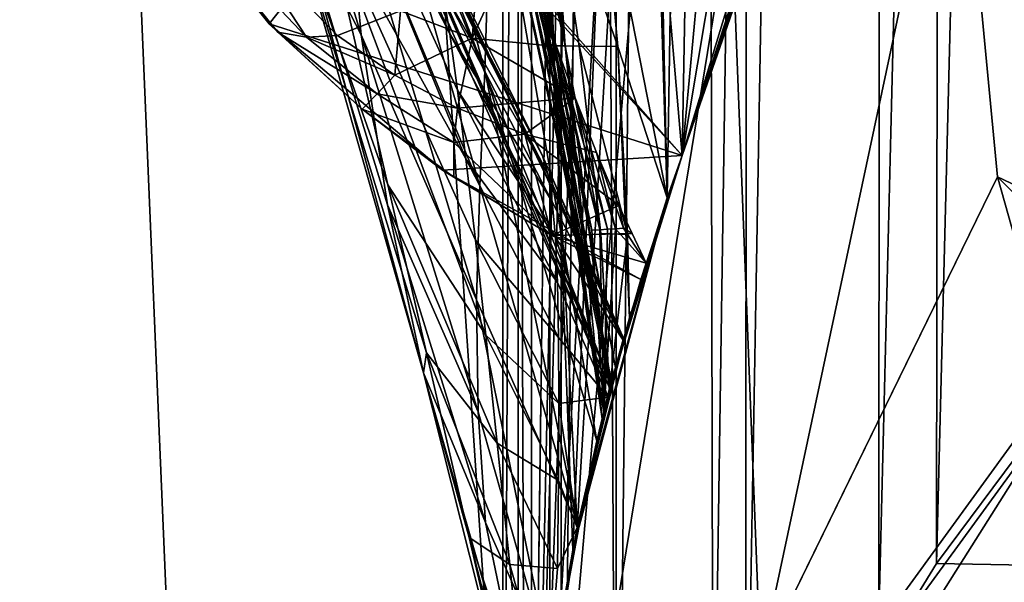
# Model space of a CAD drawing. Header units: metres. Extents: x -1004 to 0, y -808 to 0.
# Tile 4 of 160: x -978 to -926, y -711 to -681. Entities that reach past the tile are written whole.
import ezdxf

# ---------------------------------------------------------------- set-up
doc = ezdxf.new("R2010")
doc.units = ezdxf.units.M

msp = doc.modelspace()

# ---------------------------------------------------------------- linework, layer by layer
at = {"layer": 'None01'}
for points in [[(-951.527527, -65.543846, 163.059708), (-951.527527, -738.401428, 163.059708), (-998.527222, -35.401562, 163.059708)], [(-951.527527, -738.401428, 163.059708), (-968.598267, -746.330383, 163.059708), (-998.527222, -35.401562, 163.059708)], [(-998.527222, -35.401562, 163.059708), (-968.598267, -746.330383, 163.059708), (-998.527222, -789.40155, 163.059708)], [(-998.527222, -789.40155, 2063.059814), (-968.598267, -746.330383, 2063.059814), (-998.527222, -35.401562, 2063.059814)], [(-968.598267, -746.330383, 2063.059814), (-951.527527, -738.401428, 2063.059814), (-998.527222, -35.401562, 2063.059814)], [(-998.527222, -35.401562, 2063.059814), (-951.527527, -738.401428, 2063.059814), (-951.527527, -65.543846, 2063.059814)], [(-951.527527, -65.543846, 163.059708), (-951.527527, -397.134613, 182.490646), (-951.527527, -738.401428, 163.059708)], [(-951.527527, -738.401428, 2063.059814), (-951.527527, -431.996094, 2043.136353), (-951.527527, -65.543846, 2063.059814)], [(-951.527527, -397.134613, 182.490646), (-951.527527, -480.472168, 184.010544), (-951.527527, -738.401428, 163.059708)], [(-951.527527, -499.19046, 2041.009888), (-951.527527, -431.996094, 2043.136353), (-951.527527, -738.401428, 2063.059814)], [(-951.527527, -738.401428, 163.059708), (-951.527527, -480.472168, 184.010544), (-951.527527, -563.606934, 188.996094)], [(-951.527527, -566.275391, 2036.626343), (-951.527527, -499.19046, 2041.009888), (-951.527527, -738.401428, 2063.059814)], [(-951.527527, -563.606934, 188.996094), (-951.527527, -646.323792, 197.421463), (-951.527527, -738.401428, 163.059708)], [(-951.527527, -738.401428, 2063.059814), (-951.527527, -633.17511, 2029.990601), (-951.527527, -566.275391, 2036.626343)], [(-964.62561, -681.711304, 618.512451), (-972.051208, -672.37677, 618.317993), (-925.99292, -632.988098, 619.524048)], [(-942.899048, -688.625427, 619.08136), (-964.62561, -681.711304, 618.512451), (-925.99292, -632.988098, 619.524048)], [(-961.274902, -667.873474, 1565.597046), (-925.992859, -632.987915, 1566.520996), (-942.899048, -688.625427, 1566.078247)], [(-942.899048, -688.625427, 659.73877), (-925.992859, -632.987915, 659.296082), (-959.90802, -670.063599, 660.184204)], [(-925.992859, -632.987915, 1566.520996), (-931.675476, -653.953125, 1606.646362), (-942.899048, -688.625427, 1566.078247)], [(-925.99292, -632.988098, 619.524048), (-925.992859, -632.987915, 659.296082), (-942.899048, -688.625427, 619.08136)], [(-925.992859, -632.987915, 659.296082), (-942.899048, -688.625427, 659.73877), (-942.899048, -688.625427, 619.08136)], [(-951.189087, -728.401428, 2016.598511), (-948.653198, -709.406738, 2019.643311), (-951.527527, -633.17511, 2029.990601)], [(-948.653198, -709.406738, 2019.643311), (-945.439331, -633.17511, 2029.990601), (-951.527527, -633.17511, 2029.990601)], [(-951.189087, -728.401428, 2016.598511), (-951.527527, -633.17511, 2029.990601), (-951.527527, -738.401428, 2063.059814)], [(-948.653198, -709.406738, 2019.643311), (-943.677856, -690.860596, 2022.436035), (-945.439331, -633.17511, 2029.990601)], [(-943.677856, -690.860596, 2022.436035), (-943.516113, -681.258606, 2023.812134), (-945.439331, -633.17511, 2029.990601)], [(-946.612183, -700.590332, 1564.714233), (-958.665649, -645.067505, 1512.568237), (-960.934143, -667.659546, 1563.945313)], [(-956.904968, -650.217041, 1512.544556), (-958.665649, -645.067505, 1512.568237), (-946.612183, -700.590332, 1564.714233)], [(-944.639099, -645.840881, 197.361221), (-948.409241, -708.203186, 206.010223), (-951.527527, -646.323792, 197.421463)], [(-944.639099, -645.840881, 197.361221), (-943.677307, -690.858948, 203.403824), (-948.409241, -708.203186, 206.010223)], [(-943.677307, -690.858948, 203.403824), (-944.639099, -645.840881, 197.361221), (-947.187073, -672.998535, 252.723526)], [(-951.527527, -646.323792, 197.421463), (-948.409241, -708.203186, 206.010223), (-951.527527, -728.401428, 209.241592)], [(-951.527527, -738.401428, 163.059708), (-951.527527, -646.323792, 197.421463), (-951.527527, -728.401428, 209.241592)], [(-946.612183, -700.590332, 1564.714233), (-955.354187, -654.801208, 1512.515503), (-956.904968, -650.217041, 1512.544556)], [(-931.675476, -653.953125, 1606.646362), (-931.75885, -654.239685, 1608.008789), (-942.899048, -688.625427, 1566.078247)], [(-942.899048, -688.625427, 1566.078247), (-931.75885, -654.239685, 1608.008789), (-932.637024, -657.226501, 1622.876831)], [(-954.098267, -658.832458, 1512.481201), (-955.354187, -654.801208, 1512.515503), (-946.612183, -700.590332, 1564.714233)], [(-960.927856, -655.333496, 1458.262085), (-953.270447, -684.170044, 1512.014526), (-960.946777, -664.295898, 1458.005737)], [(-952.88678, -671.749207, 1512.290527), (-953.270447, -684.170044, 1512.014526), (-960.927856, -655.333496, 1458.262085)], [(-964.307617, -664.25415, 1122.27124), (-955.122192, -682.231812, 1065.581543), (-966.015442, -656.678406, 1008.65741)], [(-966.015442, -656.678406, 1008.65741), (-955.122192, -682.231812, 1065.581543), (-955.494446, -679.871033, 1008.583862)], [(-932.637024, -657.226501, 1622.876831), (-934.920471, -664.736145, 1667.1698), (-942.899048, -688.625427, 1566.078247)], [(-952.979858, -665.48053, 1512.396606), (-954.098267, -658.832458, 1512.481201), (-946.407166, -699.794678, 1559.246582)], [(-946.407166, -699.794678, 1559.246582), (-954.098267, -658.832458, 1512.481201), (-946.612183, -700.590332, 1564.714233)], [(-953.59198, -663.07251, 361.776978), (-949.596497, -682.852905, 357.744537), (-953.399231, -663.156921, 355.932312)], [(-949.596497, -682.852905, 357.744537), (-953.59198, -663.07251, 361.776978), (-949.964111, -682.841614, 383.739746)], [(-953.59198, -663.07251, 361.776978), (-953.111694, -669.09082, 398.511475), (-949.964111, -682.841614, 383.739746)], [(-949.044067, -682.864197, 331.766052), (-952.46637, -663.141052, 329.784302), (-953.399231, -663.156921, 355.932312)], [(-949.596497, -682.852905, 357.744537), (-949.044067, -682.864197, 331.766052), (-953.399231, -663.156921, 355.932312)], [(-952.46637, -663.141052, 329.784302), (-949.044067, -682.864197, 331.766052), (-949.753967, -673.005188, 304.715729)], [(-963.103943, -675.841675, 1402.291626), (-965.372192, -664.015198, 1402.671875), (-959.78009, -682.287231, 1457.396484)], [(-965.372192, -664.015198, 1402.671875), (-960.618042, -673.289856, 1457.717163), (-959.78009, -682.287231, 1457.396484)], [(-964.307617, -664.25415, 1122.27124), (-961.78363, -675.329529, 1234.858765), (-954.270203, -688.800415, 1178.625977)], [(-964.307617, -664.25415, 1122.27124), (-954.717285, -685.191345, 1122.266479), (-955.122192, -682.231812, 1065.581543)], [(-964.307617, -664.25415, 1122.27124), (-954.270203, -688.800415, 1178.625977), (-954.717285, -685.191345, 1122.266479)], [(-953.270447, -684.170044, 1512.014526), (-953.534363, -690.252319, 1511.844482), (-960.946777, -664.295898, 1458.005737)], [(-960.946777, -664.295898, 1458.005737), (-953.534363, -690.252319, 1511.844482), (-960.618042, -673.289856, 1457.717163)], [(-934.920471, -664.736145, 1667.1698), (-936.753723, -670.556824, 1711.783569), (-942.899048, -688.625427, 1566.078247)], [(-952.88678, -671.749207, 1512.290527), (-952.979858, -665.48053, 1512.396606), (-946.677368, -700.730286, 1553.473877)], [(-946.677368, -700.730286, 1553.473877), (-952.979858, -665.48053, 1512.396606), (-946.407166, -699.794678, 1559.246582)], [(-960.934143, -667.659546, 1563.945313), (-961.274902, -667.873474, 1565.597046), (-946.693665, -700.899658, 1565.978882)], [(-946.612183, -700.590332, 1564.714233), (-960.934143, -667.659546, 1563.945313), (-946.693665, -700.899658, 1565.978882)], [(-946.693665, -700.899658, 1565.978882), (-961.274902, -667.873474, 1565.597046), (-942.899048, -688.625427, 1566.078247)], [(-949.964111, -682.841614, 383.739746), (-953.111694, -669.09082, 398.511475), (-950.146667, -682.830322, 409.74765)], [(-953.111694, -669.09082, 398.511475), (-952.325378, -673.507446, 427.480957), (-950.146667, -682.830322, 409.74765)], [(-959.896423, -670.059692, 661.839905), (-946.632263, -700.666199, 659.836548), (-959.90802, -670.063599, 660.184204)], [(-946.632263, -700.666199, 659.836548), (-942.899048, -688.625427, 659.73877), (-959.90802, -670.063599, 660.184204)], [(-946.624451, -700.636597, 661.125916), (-959.896423, -670.059692, 661.839905), (-956.806335, -675.572998, 777.866516)], [(-959.896423, -670.059692, 661.839905), (-946.624451, -700.636597, 661.125916), (-946.632263, -700.666199, 659.836548)], [(-942.899048, -688.625427, 1566.078247), (-936.753723, -670.556824, 1711.783569), (-939.841003, -679.857422, 1814.920044)], [(-953.270447, -684.170044, 1512.014526), (-952.88678, -671.749207, 1512.290527), (-947.374695, -703.647888, 1548.794556)], [(-947.374695, -703.647888, 1548.794556), (-952.88678, -671.749207, 1512.290527), (-946.677368, -700.730286, 1553.473877)], [(-964.62561, -681.711304, 618.512451), (-964.173157, -682.148071, 617.766052), (-972.051208, -672.37677, 618.317993)], [(-964.173157, -682.148071, 617.766052), (-971.733337, -672.839966, 617.776672), (-972.051208, -672.37677, 618.317993)], [(-971.733337, -672.839966, 617.776672), (-964.173157, -682.148071, 617.766052), (-962.65033, -682.397217, 581.436523)], [(-971.733337, -672.839966, 617.776672), (-962.65033, -682.397217, 581.436523), (-966.05542, -677.210876, 553.733276)], [(-959.78009, -682.287231, 1457.396484), (-960.618042, -673.289856, 1457.717163), (-953.710083, -696.228516, 1511.653198)], [(-960.618042, -673.289856, 1457.717163), (-953.534363, -690.252319, 1511.844482), (-953.710083, -696.228516, 1511.653198)], [(-946.282654, -682.898132, 253.970428), (-947.187073, -672.998535, 252.723526), (-949.753967, -673.005188, 304.715729)], [(-949.044067, -682.864197, 331.766052), (-948.307312, -682.875488, 305.808197), (-949.753967, -673.005188, 304.715729)], [(-949.753967, -673.005188, 304.715729), (-948.307312, -682.875488, 305.808197), (-946.282654, -682.898132, 253.970428)], [(-946.282654, -682.898132, 253.970428), (-943.677307, -690.858948, 203.403824), (-947.187073, -672.998535, 252.723526)], [(-950.146667, -682.830322, 409.74765), (-952.325378, -673.507446, 427.480957), (-951.446167, -676.979736, 451.712158)], [(-942.899048, -688.625427, 1970.921509), (-942.633545, -674.181274, 1972.321899), (-943.516113, -681.258606, 2023.812134)], [(-939.841003, -679.857422, 1814.920044), (-940.450378, -674.082642, 1867.387207), (-942.899048, -688.625427, 1970.921509)], [(-940.450378, -674.082642, 1867.387207), (-941.541931, -674.131958, 1919.854614), (-942.899048, -688.625427, 1970.921509)], [(-942.899048, -688.625427, 1970.921509), (-941.541931, -674.131958, 1919.854614), (-942.633545, -674.181274, 1972.321899)], [(-963.306763, -676.157349, 1346.647705), (-958.381897, -690.17627, 1346.246948), (-961.78363, -675.329529, 1234.858765)], [(-954.270203, -688.800415, 1178.625977), (-961.78363, -675.329529, 1234.858765), (-953.773865, -693.090149, 1234.665405)], [(-953.773865, -693.090149, 1234.665405), (-961.78363, -675.329529, 1234.858765), (-953.223389, -698.080811, 1290.392456)], [(-961.78363, -675.329529, 1234.858765), (-958.381897, -690.17627, 1346.246948), (-953.223389, -698.080811, 1290.392456)], [(-963.103943, -675.841675, 1402.291626), (-956.502563, -700.071106, 1456.658325), (-963.306763, -676.157349, 1346.647705)], [(-959.78009, -682.287231, 1457.396484), (-958.404602, -691.234192, 1457.043457), (-963.103943, -675.841675, 1402.291626)], [(-958.404602, -691.234192, 1457.043457), (-956.502563, -700.071106, 1456.658325), (-963.103943, -675.841675, 1402.291626)], [(-945.971008, -698.243713, 820.149719), (-956.806335, -675.572998, 777.866516), (-956.177002, -676.745911, 893.730957)], [(-945.971008, -698.243713, 820.149719), (-946.624451, -700.636597, 661.125916), (-956.806335, -675.572998, 777.866516)], [(-956.502563, -700.071106, 1456.658325), (-956.349731, -699.008118, 1401.427246), (-963.306763, -676.157349, 1346.647705)], [(-963.306763, -676.157349, 1346.647705), (-956.349731, -699.008118, 1401.427246), (-958.381897, -690.17627, 1346.246948)], [(-950.236023, -688.641968, 893.592224), (-945.971008, -698.243713, 820.149719), (-956.177002, -676.745911, 893.730957)], [(-950.236023, -688.641968, 893.592224), (-956.177002, -676.745911, 893.730957), (-955.844055, -678.053772, 951.293335)], [(-949.507141, -682.897644, 496.739838), (-951.446167, -676.979736, 451.712158), (-953.940308, -682.45929, 498.890533)], [(-951.446167, -676.979736, 451.712158), (-953.49292, -677.1474, 452.341736), (-953.940308, -682.45929, 498.890533)], [(-950.146667, -682.830322, 409.74765), (-951.446167, -676.979736, 451.712158), (-949.955383, -682.807739, 461.785583)], [(-949.955383, -682.807739, 461.785583), (-951.446167, -676.979736, 451.712158), (-949.644409, -682.796448, 487.807983)], [(-951.446167, -676.979736, 451.712158), (-949.507141, -682.897644, 496.739838), (-949.644409, -682.796448, 487.807983)], [(-961.022766, -682.310059, 550.8255), (-957.708008, -681.023315, 501.041229), (-966.05542, -677.210876, 553.733276)], [(-962.65033, -682.397217, 581.436523), (-961.022766, -682.310059, 550.8255), (-966.05542, -677.210876, 553.733276)], [(-953.940308, -682.45929, 498.890533), (-953.49292, -677.1474, 452.341736), (-957.708008, -681.023315, 501.041229)], [(-955.844055, -678.053772, 951.293335), (-955.494446, -679.871033, 1008.583862), (-949.947083, -689.641479, 951.20459)], [(-955.844055, -678.053772, 951.293335), (-949.947083, -689.641479, 951.20459), (-950.236023, -688.641968, 893.592224)], [(-955.494446, -679.871033, 1008.583862), (-949.72522, -691.064026, 1008.545166), (-949.947083, -689.641479, 951.20459)], [(-955.122192, -682.231812, 1065.581543), (-949.72522, -691.064026, 1008.545166), (-955.494446, -679.871033, 1008.583862)], [(-939.841003, -679.857422, 1814.920044), (-942.899048, -688.625427, 1970.921509), (-942.899048, -688.625427, 1566.078247)], [(-958.010803, -684.398804, 549.371582), (-957.708008, -681.023315, 501.041229), (-961.022766, -682.310059, 550.8255)], [(-953.940308, -682.45929, 498.890533), (-957.708008, -681.023315, 501.041229), (-958.010803, -684.398804, 549.371582)], [(-955.509338, -689.402405, 618.75116), (-964.62561, -681.711304, 618.512451), (-942.899048, -688.625427, 619.08136)], [(-955.509338, -689.402405, 618.75116), (-959.7323, -686.187744, 617.760681), (-964.62561, -681.711304, 618.512451)], [(-959.7323, -686.187744, 617.760681), (-964.173157, -682.148071, 617.766052), (-964.62561, -681.711304, 618.512451)], [(-943.677856, -690.860596, 2022.436035), (-942.899048, -688.625427, 1970.921509), (-943.516113, -681.258606, 2023.812134)], [(-964.173157, -682.148071, 617.766052), (-959.7323, -686.187744, 617.760681), (-958.943726, -685.378479, 580.410461)], [(-964.173157, -682.148071, 617.766052), (-958.943726, -685.378479, 580.410461), (-962.65033, -682.397217, 581.436523)], [(-954.717285, -685.191345, 1122.266479), (-949.565674, -692.937561, 1065.577026), (-955.122192, -682.231812, 1065.581543)], [(-955.122192, -682.231812, 1065.581543), (-949.565674, -692.937561, 1065.577026), (-949.72522, -691.064026, 1008.545166)], [(-962.65033, -682.397217, 581.436523), (-958.010803, -684.398804, 549.371582), (-961.022766, -682.310059, 550.8255)], [(-962.65033, -682.397217, 581.436523), (-958.943726, -685.378479, 580.410461), (-958.010803, -684.398804, 549.371582)], [(-953.710083, -696.228516, 1511.653198), (-953.618896, -702.127625, 1511.44043), (-959.78009, -682.287231, 1457.396484)], [(-953.618896, -702.127625, 1511.44043), (-958.404602, -691.234192, 1457.043457), (-959.78009, -682.287231, 1457.396484)], [(-958.010803, -684.398804, 549.371582), (-954.71283, -686.140137, 547.917664), (-953.940308, -682.45929, 498.890533)], [(-953.940308, -682.45929, 498.890533), (-954.71283, -686.140137, 547.917664), (-948.530762, -685.589539, 519.188477)], [(-949.507141, -682.897644, 496.739838), (-953.940308, -682.45929, 498.890533), (-948.530762, -685.589539, 519.188477)], [(-947.64624, -692.565735, 462.363922), (-950.146667, -682.830322, 409.74765), (-949.955383, -682.807739, 461.785583)], [(-947.019775, -702.149902, 403.950989), (-950.146667, -682.830322, 409.74765), (-947.64624, -692.565735, 462.363922)], [(-950.146667, -682.830322, 409.74765), (-947.019775, -702.149902, 403.950989), (-949.964111, -682.841614, 383.739746)], [(-947.019775, -702.149902, 403.950989), (-947.100525, -702.484558, 353.681305), (-949.964111, -682.841614, 383.739746)], [(-949.964111, -682.841614, 383.739746), (-947.100525, -702.484558, 353.681305), (-949.596497, -682.852905, 357.744537)], [(-947.64624, -692.565735, 462.363922), (-949.955383, -682.807739, 461.785583), (-949.644409, -682.796448, 487.807983)], [(-949.644409, -682.796448, 487.807983), (-949.507141, -682.897644, 496.739838), (-947.231812, -692.538086, 488.289948)], [(-947.231812, -692.538086, 488.289948), (-947.64624, -692.565735, 462.363922), (-949.644409, -682.796448, 487.807983)], [(-947.100525, -702.484558, 353.681305), (-949.044067, -682.864197, 331.766052), (-949.596497, -682.852905, 357.744537)], [(-949.507141, -682.897644, 496.739838), (-946.814636, -692.510437, 514.216003), (-947.231812, -692.538086, 488.289948)], [(-949.507141, -682.897644, 496.739838), (-948.530762, -685.589539, 519.188477), (-946.814636, -692.510437, 514.216003)], [(-947.100525, -702.484558, 353.681305), (-946.710693, -700.955078, 303.400604), (-949.044067, -682.864197, 331.766052)], [(-946.710693, -700.955078, 303.400604), (-947.175598, -692.731567, 306.940002), (-949.044067, -682.864197, 331.766052)], [(-949.044067, -682.864197, 331.766052), (-947.175598, -692.731567, 306.940002), (-948.307312, -682.875488, 305.808197)], [(-947.175598, -692.731567, 306.940002), (-945.777161, -692.786865, 255.262222), (-948.307312, -682.875488, 305.808197)], [(-948.307312, -682.875488, 305.808197), (-945.777161, -692.786865, 255.262222), (-946.282654, -682.898132, 253.970428)], [(-945.777161, -692.786865, 255.262222), (-945.663147, -697.17926, 253.238037), (-946.282654, -682.898132, 253.970428)], [(-946.282654, -682.898132, 253.970428), (-945.663147, -697.17926, 253.238037), (-943.677307, -690.858948, 203.403824)], [(-953.534363, -690.252319, 1511.844482), (-953.270447, -684.170044, 1512.014526), (-948.343445, -708.287048, 1546.106689)], [(-948.343445, -708.287048, 1546.106689), (-953.270447, -684.170044, 1512.014526), (-947.374695, -703.647888, 1548.794556)], [(-958.943726, -685.378479, 580.410461), (-954.71283, -686.140137, 547.917664), (-958.010803, -684.398804, 549.371582)], [(-954.270203, -688.800415, 1178.625977), (-949.460205, -695.307556, 1122.263916), (-954.717285, -685.191345, 1122.266479)], [(-954.717285, -685.191345, 1122.266479), (-949.460205, -695.307556, 1122.263916), (-949.565674, -692.937561, 1065.577026)], [(-959.7323, -686.187744, 617.760681), (-954.903503, -687.954346, 579.384399), (-958.943726, -685.378479, 580.410461)], [(-958.943726, -685.378479, 580.410461), (-954.903503, -687.954346, 579.384399), (-954.71283, -686.140137, 547.917664)], [(-948.530762, -685.589539, 519.188477), (-954.71283, -686.140137, 547.917664), (-951.164917, -687.506531, 546.463806)], [(-951.164917, -687.506531, 546.463806), (-947.405029, -688.473877, 545.009949), (-948.530762, -685.589539, 519.188477)], [(-948.530762, -685.589539, 519.188477), (-946.397522, -692.482788, 540.142029), (-946.814636, -692.510437, 514.216003)], [(-948.530762, -685.589539, 519.188477), (-947.405029, -688.473877, 545.009949), (-946.397522, -692.482788, 540.142029)], [(-954.910156, -689.764099, 617.755371), (-959.7323, -686.187744, 617.760681), (-955.509338, -689.402405, 618.75116)], [(-954.910156, -689.764099, 617.755371), (-954.903503, -687.954346, 579.384399), (-959.7323, -686.187744, 617.760681)], [(-954.71283, -686.140137, 547.917664), (-954.903503, -687.954346, 579.384399), (-951.164917, -687.506531, 546.463806)], [(-954.903503, -687.954346, 579.384399), (-954.910156, -689.764099, 617.755371), (-949.754761, -692.840576, 617.750061)], [(-951.164917, -687.506531, 546.463806), (-954.903503, -687.954346, 579.384399), (-949.754761, -692.840576, 617.750061)], [(-949.754761, -692.840576, 617.750061), (-946.221008, -691.261169, 572.142883), (-951.164917, -687.506531, 546.463806)], [(-946.221008, -691.261169, 572.142883), (-947.405029, -688.473877, 545.009949), (-951.164917, -687.506531, 546.463806)], [(-947.405029, -688.473877, 545.009949), (-945.980286, -692.455139, 566.068054), (-946.397522, -692.482788, 540.142029)], [(-947.405029, -688.473877, 545.009949), (-946.221008, -691.261169, 572.142883), (-945.980286, -692.455139, 566.068054)], [(-945.064514, -695.159851, 619.024658), (-955.509338, -689.402405, 618.75116), (-942.899048, -688.625427, 619.08136)], [(-949.460205, -695.307556, 1122.263916), (-954.270203, -688.800415, 1178.625977), (-949.400879, -698.215576, 1178.58606)], [(-949.400879, -698.215576, 1178.58606), (-954.270203, -688.800415, 1178.625977), (-953.773865, -693.090149, 1234.665405)], [(-949.947083, -689.641479, 951.20459), (-946.000793, -698.349365, 979.192566), (-950.236023, -688.641968, 893.592224)], [(-946.000793, -698.349365, 979.192566), (-945.971008, -698.243713, 820.149719), (-950.236023, -688.641968, 893.592224)], [(-943.677856, -690.860596, 2022.436035), (-946.693665, -700.899658, 1565.978882), (-942.899048, -688.625427, 1566.078247)], [(-942.899048, -688.625427, 659.73877), (-946.632263, -700.666199, 659.836548), (-945.064514, -695.159851, 619.024658)], [(-942.899048, -688.625427, 619.08136), (-942.899048, -688.625427, 659.73877), (-945.064514, -695.159851, 619.024658)], [(-942.899048, -688.625427, 1970.921509), (-943.677856, -690.860596, 2022.436035), (-942.899048, -688.625427, 1566.078247)], [(-949.754761, -692.840576, 617.750061), (-954.910156, -689.764099, 617.755371), (-955.509338, -689.402405, 618.75116)], [(-955.509338, -689.402405, 618.75116), (-945.064514, -695.159851, 619.024658), (-949.754761, -692.840576, 617.750061)], [(-949.947083, -689.641479, 951.20459), (-949.72522, -691.064026, 1008.545166), (-946.000793, -698.349365, 979.192566)], [(-956.349731, -699.008118, 1401.427246), (-952.618103, -703.770569, 1345.815063), (-958.381897, -690.17627, 1346.246948)], [(-958.381897, -690.17627, 1346.246948), (-952.618103, -703.770569, 1345.815063), (-953.223389, -698.080811, 1290.392456)], [(-953.710083, -696.228516, 1511.653198), (-953.534363, -690.252319, 1511.844482), (-948.343445, -708.287048, 1546.106689)], [(-949.72522, -691.064026, 1008.545166), (-949.565674, -692.937561, 1065.577026), (-946.000793, -698.349365, 979.192566)], [(-943.677856, -690.860596, 2022.436035), (-948.653198, -709.406738, 2019.643311), (-946.693665, -700.899658, 1565.978882)], [(-943.677307, -690.858948, 203.403824), (-945.663147, -697.17926, 253.238037), (-948.409241, -708.203186, 206.010223)], [(-953.618896, -702.127625, 1511.44043), (-953.235901, -707.948242, 1511.206421), (-958.404602, -691.234192, 1457.043457)], [(-953.235901, -707.948242, 1511.206421), (-956.502563, -700.071106, 1456.658325), (-958.404602, -691.234192, 1457.043457)], [(-949.754761, -692.840576, 617.750061), (-945.530518, -692.744446, 587.673035), (-946.221008, -691.261169, 572.142883)], [(-946.221008, -691.261169, 572.142883), (-945.530518, -692.744446, 587.673035), (-945.980286, -692.455139, 566.068054)], [(-947.231812, -692.538086, 488.289948), (-947.019775, -702.149902, 403.950989), (-947.64624, -692.565735, 462.363922)], [(-946.814636, -692.510437, 514.216003), (-947.019775, -702.149902, 403.950989), (-947.231812, -692.538086, 488.289948)], [(-946.814636, -692.510437, 514.216003), (-946.397522, -692.482788, 540.142029), (-947.019775, -702.149902, 403.950989)], [(-946.397522, -692.482788, 540.142029), (-944.795349, -694.289185, 604.851868), (-947.019775, -702.149902, 403.950989)], [(-946.397522, -692.482788, 540.142029), (-945.980286, -692.455139, 566.068054), (-944.795349, -694.289185, 604.851868)], [(-945.980286, -692.455139, 566.068054), (-945.530518, -692.744446, 587.673035), (-944.795349, -694.289185, 604.851868)], [(-949.400879, -698.215576, 1178.58606), (-953.773865, -693.090149, 1234.665405), (-949.382019, -701.687256, 1234.563354)], [(-949.382019, -701.687256, 1234.563354), (-953.773865, -693.090149, 1234.665405), (-953.223389, -698.080811, 1290.392456)], [(-944.795349, -694.289185, 604.851868), (-945.530518, -692.744446, 587.673035), (-949.754761, -692.840576, 617.750061)], [(-945.064514, -695.159851, 619.024658), (-944.795349, -694.289185, 604.851868), (-949.754761, -692.840576, 617.750061)], [(-946.000793, -698.349365, 979.192566), (-949.565674, -692.937561, 1065.577026), (-946.810974, -701.34729, 1138.2052)], [(-949.565674, -692.937561, 1065.577026), (-949.460205, -695.307556, 1122.263916), (-946.810974, -701.34729, 1138.2052)], [(-947.175598, -692.731567, 306.940002), (-946.710693, -700.955078, 303.400604), (-945.777161, -692.786865, 255.262222)], [(-946.710693, -700.955078, 303.400604), (-945.663147, -697.17926, 253.238037), (-945.777161, -692.786865, 255.262222)], [(-947.019775, -702.149902, 403.950989), (-944.795349, -694.289185, 604.851868), (-945.064514, -695.159851, 619.024658)], [(-946.632263, -700.666199, 659.836548), (-947.019775, -702.149902, 403.950989), (-945.064514, -695.159851, 619.024658)], [(-946.810974, -701.34729, 1138.2052), (-949.460205, -695.307556, 1122.263916), (-949.400879, -698.215576, 1178.58606)], [(-948.343445, -708.287048, 1546.106689), (-949.757507, -715.794678, 1543.120605), (-953.710083, -696.228516, 1511.653198)], [(-949.757507, -715.794678, 1543.120605), (-953.618896, -702.127625, 1511.44043), (-953.710083, -696.228516, 1511.653198)], [(-945.663147, -697.17926, 253.238037), (-946.710693, -700.955078, 303.400604), (-948.409241, -708.203186, 206.010223)], [(-952.618103, -703.770569, 1345.815063), (-949.399475, -705.739258, 1290.221924), (-953.223389, -698.080811, 1290.392456)], [(-953.223389, -698.080811, 1290.392456), (-949.399475, -705.739258, 1290.221924), (-949.382019, -701.687256, 1234.563354)], [(-946.810974, -701.34729, 1138.2052), (-949.400879, -698.215576, 1178.58606), (-949.382019, -701.687256, 1234.563354)], [(-946.810974, -701.34729, 1138.2052), (-946.624451, -700.636597, 661.125916), (-945.971008, -698.243713, 820.149719)], [(-945.971008, -698.243713, 820.149719), (-946.000793, -698.349365, 979.192566), (-946.810974, -701.34729, 1138.2052)], [(-956.502563, -700.071106, 1456.658325), (-954.1026, -708.740967, 1456.240967), (-956.349731, -699.008118, 1401.427246)], [(-954.1026, -708.740967, 1456.240967), (-951.958984, -710.149536, 1400.942871), (-956.349731, -699.008118, 1401.427246)], [(-956.349731, -699.008118, 1401.427246), (-951.958984, -710.149536, 1400.942871), (-952.618103, -703.770569, 1345.815063)], [(-946.407166, -699.794678, 1559.246582), (-946.612183, -700.590332, 1564.714233), (-946.677368, -700.730286, 1553.473877)], [(-953.235901, -707.948242, 1511.206421), (-950.54364, -720.899231, 1537.440308), (-956.502563, -700.071106, 1456.658325)], [(-950.54364, -720.899231, 1537.440308), (-951.65033, -719.319946, 1510.674316), (-956.502563, -700.071106, 1456.658325)], [(-956.502563, -700.071106, 1456.658325), (-951.65033, -719.319946, 1510.674316), (-954.1026, -708.740967, 1456.240967)], [(-948.653198, -709.406738, 2019.643311), (-947.374695, -703.647888, 1548.794556), (-946.693665, -700.899658, 1565.978882)], [(-948.411438, -708.20282, 1297.088379), (-948.409241, -708.203186, 206.010223), (-946.632263, -700.666199, 659.836548)], [(-948.411438, -708.20282, 1297.088379), (-946.632263, -700.666199, 659.836548), (-946.810974, -701.34729, 1138.2052)], [(-948.409241, -708.203186, 206.010223), (-947.019775, -702.149902, 403.950989), (-946.632263, -700.666199, 659.836548)], [(-946.693665, -700.899658, 1565.978882), (-947.374695, -703.647888, 1548.794556), (-946.677368, -700.730286, 1553.473877)], [(-946.632263, -700.666199, 659.836548), (-946.624451, -700.636597, 661.125916), (-946.810974, -701.34729, 1138.2052)], [(-946.612183, -700.590332, 1564.714233), (-946.693665, -700.899658, 1565.978882), (-946.677368, -700.730286, 1553.473877)], [(-949.382019, -701.687256, 1234.563354), (-948.411438, -708.20282, 1297.088379), (-946.810974, -701.34729, 1138.2052)], [(-948.409241, -708.203186, 206.010223), (-946.710693, -700.955078, 303.400604), (-947.100525, -702.484558, 353.681305)], [(-949.399475, -705.739258, 1290.221924), (-948.411438, -708.20282, 1297.088379), (-949.382019, -701.687256, 1234.563354)], [(-953.618896, -702.127625, 1511.44043), (-949.757507, -715.794678, 1543.120605), (-953.235901, -707.948242, 1511.206421)], [(-947.100525, -702.484558, 353.681305), (-947.019775, -702.149902, 403.950989), (-948.409241, -708.203186, 206.010223)], [(-951.958984, -710.149536, 1400.942871), (-949.452881, -710.369995, 1345.587524), (-952.618103, -703.770569, 1345.815063)], [(-949.452881, -710.369995, 1345.587524), (-949.399475, -705.739258, 1290.221924), (-952.618103, -703.770569, 1345.815063)], [(-948.653198, -709.406738, 2019.643311), (-948.343445, -708.287048, 1546.106689), (-947.374695, -703.647888, 1548.794556)], [(-948.411438, -708.20282, 1297.088379), (-949.399475, -705.739258, 1290.221924), (-949.452881, -710.369995, 1345.587524)], [(-949.757507, -715.794678, 1543.120605), (-950.54364, -720.899231, 1537.440308), (-953.235901, -707.948242, 1511.206421)], [(-949.993103, -717.147705, 1425.161133), (-951.527527, -728.401428, 209.241592), (-948.411438, -708.20282, 1297.088379)], [(-951.527527, -728.401428, 209.241592), (-948.409241, -708.203186, 206.010223), (-948.411438, -708.20282, 1297.088379)], [(-949.993103, -717.147705, 1425.161133), (-948.411438, -708.20282, 1297.088379), (-949.452881, -710.369995, 1345.587524)], [(-949.757507, -715.794678, 1543.120605), (-948.343445, -708.287048, 1546.106689), (-948.653198, -709.406738, 2019.643311)], [(-951.65033, -719.319946, 1510.674316), (-950.652527, -722.265686, 1489.204468), (-954.1026, -708.740967, 1456.240967)], [(-954.1026, -708.740967, 1456.240967), (-950.652527, -722.265686, 1489.204468), (-951.250244, -717.192688, 1455.791382)], [(-954.1026, -708.740967, 1456.240967), (-951.250244, -717.192688, 1455.791382), (-951.958984, -710.149536, 1400.942871)], [(-951.189087, -728.401428, 2016.598511), (-949.757507, -715.794678, 1543.120605), (-948.653198, -709.406738, 2019.643311)], [(-951.250244, -717.192688, 1455.791382), (-949.993103, -717.147705, 1425.161133), (-951.958984, -710.149536, 1400.942871)], [(-949.993103, -717.147705, 1425.161133), (-949.452881, -710.369995, 1345.587524), (-951.958984, -710.149536, 1400.942871)]]:
    msp.add_3dface(points, dxfattribs=at)
at = {"layer": 'None012310'}
for points in [[(-991.018677, -13.016087, 2065.279785), (-991.018677, -791.016113, 2065.279785), (-952.320618, -51.714104, 2065.279785)], [(-949.849792, -54.184963, 2063.023682), (-988.018677, -788.016113, 2063.023682), (-988.018677, -16.016087, 2063.023682)], [(-952.320618, -51.714104, 2065.279785), (-991.018677, -791.016113, 2065.279785), (-952.320618, -751.684326, 2065.279785)], [(-949.259888, -54.774872, 2076.154297), (-952.320618, -51.714104, 2065.279785), (-952.320618, -751.684326, 2065.279785)], [(-949.849792, -54.184963, 2063.023682), (-949.849792, -749.625977, 2063.023682), (-988.018677, -788.016113, 2063.023682)], [(-946.362122, -57.672649, 2075.415039), (-946.362122, -741.070984, 2075.415039), (-949.849792, -54.184963, 2063.023682)], [(-946.362122, -741.070984, 2075.415039), (-949.849792, -749.625977, 2063.023682), (-949.849792, -54.184963, 2063.023682)], [(-949.259888, -744.18219, 2076.154297), (-949.259888, -54.774872, 2076.154297), (-952.320618, -751.684326, 2065.279785)], [(-942.573914, -80.740601, 2094.278809), (-949.259888, -54.774872, 2076.154297), (-949.259888, -744.18219, 2076.154297)], [(-946.362122, -57.672649, 2075.415039), (-939.278992, -86.006744, 2094.30249), (-946.362122, -741.070984, 2075.415039)], [(-941.272888, -727.559082, 2097.011719), (-942.573914, -80.740601, 2094.278809), (-949.259888, -744.18219, 2076.154297)], [(-932.118103, -108.3162, 2112.660645), (-942.573914, -80.740601, 2094.278809), (-941.272888, -727.559082, 2097.011719)], [(-939.278992, -86.006744, 2094.30249), (-939.5448, -726.510559, 2093.737793), (-946.362122, -741.070984, 2075.415039)], [(-939.278992, -86.006744, 2094.30249), (-928.7276, -113.098167, 2112.361572), (-939.5448, -726.510559, 2093.737793)], [(-932.552673, -713.465515, 2112.023438), (-932.118103, -108.3162, 2112.660645), (-941.272888, -727.559082, 2097.011719)], [(-918.387695, -133.430511, 2129.401611), (-932.118103, -108.3162, 2112.660645), (-932.552673, -713.465515, 2112.023438)], [(-928.7276, -113.098167, 2112.361572), (-929.518494, -710.105225, 2111.226563), (-939.5448, -726.510559, 2093.737793)], [(-928.7276, -113.098167, 2112.361572), (-914.9198, -137.676178, 2128.745361), (-929.518494, -710.105225, 2111.226563)], [(-922.009583, -698.932068, 2125.520752), (-918.387695, -133.430511, 2129.401611), (-932.552673, -713.465515, 2112.023438)], [(-914.9198, -137.676178, 2128.745361), (-915.988464, -691.90033, 2127.664551), (-929.518494, -710.105225, 2111.226563)], [(-929.518494, -710.105225, 2111.226563), (-915.988464, -691.90033, 2127.664551), (-64.492477, -726.51062, 2093.737549)], [(-62.764423, -727.559082, 2097.011719), (-922.009583, -698.932068, 2125.520752), (-932.552673, -713.465515, 2112.023438)], [(-939.5448, -726.510559, 2093.737793), (-929.518494, -710.105225, 2111.226563), (-64.492477, -726.51062, 2093.737549)]]:
    msp.add_3dface(points, dxfattribs=at)
at = {"layer": 'None012349'}
for points in [[(-994.037292, -794.032166, 90), (-994.037292, -10, 90), (-787.024658, -763.271118, 90)], [(-787.024658, -763.271118, 90), (-994.037292, -10, 90), (-533.424561, -638.481384, 90)], [(-987.575928, -783.110596, 163.059708), (-950.935486, -64.630676, 163.059708), (-987.575928, -20.921553, 163.059708)], [(-950.816833, -739.955444, 163.059708), (-950.935486, -64.630676, 163.059708), (-987.575928, -783.110596, 163.059708)], [(-950.816833, -739.955444, 163.059708), (-945.399719, -317.682434, 138.228424), (-950.935486, -64.630676, 163.059708)], [(-945.11731, -476.790039, 137.039215), (-945.399719, -317.682434, 138.228424), (-950.816833, -739.955444, 163.059708)], [(-944.539368, -516.561584, 136.817154), (-945.11731, -476.790039, 137.039215), (-950.816833, -739.955444, 163.059708)], [(-944.539368, -516.561584, 136.817154), (-950.816833, -739.955444, 163.059708), (-943.768188, -556.327515, 136.619583)], [(-950.816833, -739.955444, 163.059708), (-942.807312, -596.085693, 136.443222), (-943.768188, -556.327515, 136.619583)], [(-950.816833, -739.955444, 163.059708), (-941.654846, -635.833496, 136.283859), (-942.807312, -596.085693, 136.443222)], [(-940.308228, -675.569214, 136.137054), (-941.654846, -635.833496, 136.283859), (-950.816833, -739.955444, 163.059708)], [(-931.152954, -636.047485, 108.920807), (-748.201965, -733.557373, 107.218765), (-562.60083, -646.210693, 108.743408)], [(-928.482971, -666.937317, 108.381622), (-849.600403, -726.277222, 107.345848), (-931.152954, -636.047485, 108.920807)], [(-849.600403, -726.277222, 107.345848), (-796.074463, -730.439575, 107.273193), (-931.152954, -636.047485, 108.920807)], [(-931.152954, -636.047485, 108.920807), (-796.074463, -730.439575, 107.273193), (-748.201965, -733.557373, 107.218765)], [(-928.482971, -666.937317, 108.381622), (-940.308228, -675.569214, 136.137054), (-938.7677, -715.296021, 135.99823)], [(-926.304443, -689.748474, 107.983452), (-928.482971, -666.937317, 108.381622), (-938.7677, -715.296021, 135.99823)], [(-928.482971, -666.937317, 108.381622), (-926.304443, -689.748474, 107.983452), (-849.600403, -726.277222, 107.345848)], [(-938.7677, -715.296021, 135.99823), (-940.308228, -675.569214, 136.137054), (-950.816833, -739.955444, 163.059708)], [(-938.7677, -715.296021, 135.99823), (-950.816833, -739.955444, 163.059708), (-926.304443, -689.748474, 107.983452)], [(-950.816833, -739.955444, 163.059708), (-922.927734, -701.692749, 107.774971), (-926.304443, -689.748474, 107.983452)], [(-926.304443, -689.748474, 107.983452), (-893.519409, -722.321716, 107.414894), (-849.600403, -726.277222, 107.345848)], [(-926.304443, -689.748474, 107.983452), (-922.927734, -701.692749, 107.774971), (-893.519409, -722.321716, 107.414894)], [(-950.816833, -739.955444, 163.059708), (-949.862427, -744.342712, 163.059708), (-922.927734, -701.692749, 107.774971)], [(-949.862427, -744.342712, 163.059708), (-915.723572, -711.810791, 107.598358), (-922.927734, -701.692749, 107.774971)]]:
    msp.add_3dface(points, dxfattribs=at)

doc.saveas('drawing.dxf')
